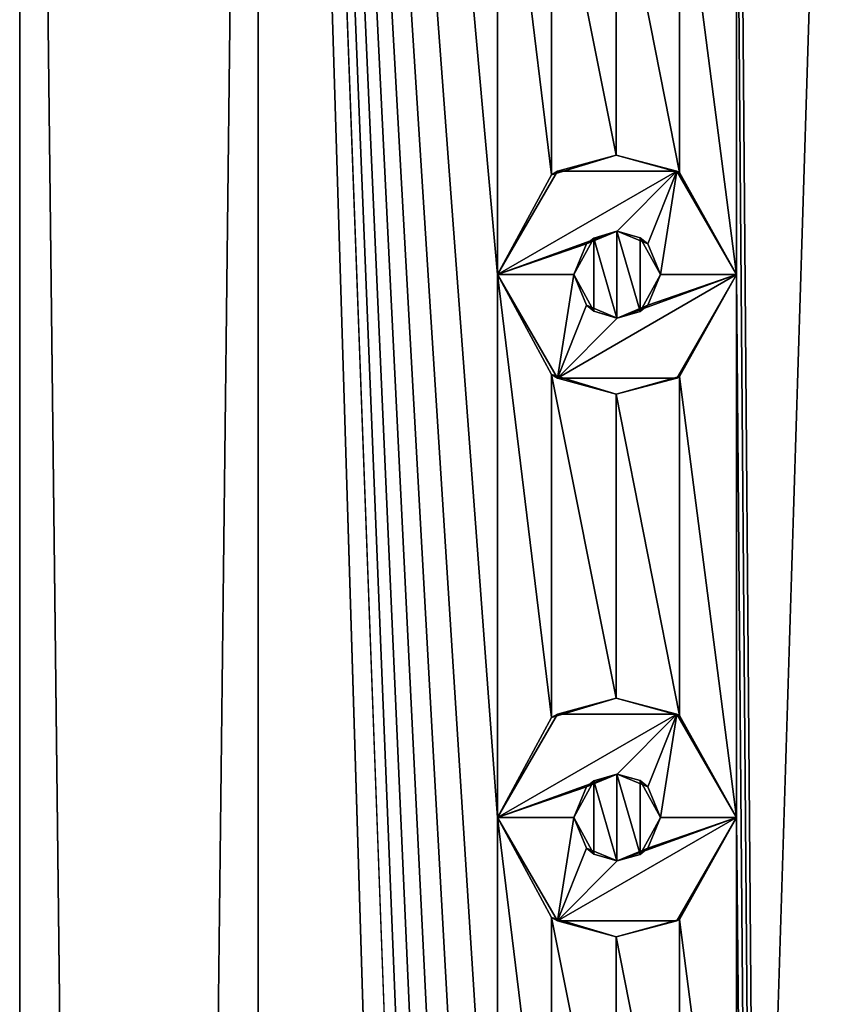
# Model space of a CAD drawing. Header units: millimetres. Extents: x -284 to 78, y 0 to 199.
# Tile 44 of 122: x -161.5 to -153.97, y 167.28 to 176.35. Entities that reach past the tile are written whole.
import ezdxf

# ---------------------------------------------------------------- set-up
doc = ezdxf.new("R2010")
doc.units = ezdxf.units.MM
doc.header["$LTSCALE"] = 65.185185
for name, color, linetype in [('106', 7, 'CONTINUOUS'), ('270', 7, 'CONTINUOUS'), ('271', 7, 'CONTINUOUS'), ('272', 7, 'CONTINUOUS'), ('273', 7, 'CONTINUOUS'), ('274', 7, 'CONTINUOUS'), ('275', 7, 'CONTINUOUS'), ('276', 7, 'CONTINUOUS'), ('277', 7, 'CONTINUOUS'), ('278', 7, 'CONTINUOUS'), ('279', 7, 'CONTINUOUS'), ('328', 7, 'CONTINUOUS'), ('329', 7, 'CONTINUOUS'), ('362', 7, 'CONTINUOUS')]:
    doc.layers.add(name, color=color, linetype=linetype)

msp = doc.modelspace()

# ---------------------------------------------------------------- linework, layer by layer
at = {"layer": '106', "linetype": 'CONTINUOUS'}
for points in [[(-161.5, 12), (-159.3037, 12, 6.7595), (-161.5, 198.5), (-161.5, 12)], [(-161.5, 198.5), (-159.3037, 12, 6.7595), (-159.3037, 198.5, 6.7595), (-161.5, 198.5)], [(-159.3037, 12, 6.7595), (-153.5535, 12, 10.9372), (-159.3037, 198.5, 6.7595), (-159.3037, 12, 6.7595)], [(-159.3037, 198.5, 6.7595), (-153.5535, 12, 10.9372), (-157.1, 139, 9.0465), (-159.3037, 198.5, 6.7595)], [(-157.1, 179, 9.0465), (-159.3037, 198.5, 6.7595), (-157.1, 174, 9.0465), (-157.1, 179, 9.0465)], [(-157.1, 174, 9.0465), (-159.3037, 198.5, 6.7595), (-157.1, 169, 9.0465), (-157.1, 174, 9.0465)], [(-157.1, 169, 9.0465), (-159.3037, 198.5, 6.7595), (-157.1, 164, 9.0465), (-157.1, 169, 9.0465)], [(-157.1, 164, 9.0465), (-159.3037, 198.5, 6.7595), (-157.1, 159, 9.0465), (-157.1, 164, 9.0465)], [(-157.1, 159, 9.0465), (-159.3037, 198.5, 6.7595), (-157.1, 154, 9.0465), (-157.1, 159, 9.0465)], [(-157.1, 154, 9.0465), (-159.3037, 198.5, 6.7595), (-157.1, 149, 9.0465), (-157.1, 154, 9.0465)], [(-157.1, 149, 9.0465), (-159.3037, 198.5, 6.7595), (-157.1, 144, 9.0465), (-157.1, 149, 9.0465)], [(-157.1, 144, 9.0465), (-159.3037, 198.5, 6.7595), (-157.1, 139, 9.0465), (-157.1, 144, 9.0465)], [(-153.5535, 12, 10.9372), (-153.5537, 198.5, 10.9371), (-154.9, 184, 10.4038), (-153.5535, 12, 10.9372)], [(-153.5535, 12, 10.9372), (-154.9, 184, 10.4038), (-154.9, 179, 10.4038), (-153.5535, 12, 10.9372)], [(-156.6029, 178.0799, 9.4155), (-157.1, 179, 9.0465), (-156.6029, 174.92, 9.4155), (-156.6029, 178.0799, 9.4155)], [(-157.1, 179, 9.0465), (-157.1, 174, 9.0465), (-156.6029, 174.92, 9.4155), (-157.1, 179, 9.0465)], [(-154.9, 179, 10.4038), (-155.4274, 178.0608, 10.1387), (-154.9, 174, 10.4038), (-154.9, 179, 10.4038)], [(-153.5535, 12, 10.9372), (-154.9, 179, 10.4038), (-154.9, 174, 10.4038), (-153.5535, 12, 10.9372)], [(-156.0087, 177.9, 9.8054), (-156.6029, 178.0799, 9.4155), (-156.0088, 175.1, 9.8053), (-156.0087, 177.9, 9.8054)], [(-156.0088, 175.1, 9.8053), (-156.6029, 178.0799, 9.4155), (-156.6029, 174.92, 9.4155), (-156.0088, 175.1, 9.8053)], [(-155.4274, 178.0608, 10.1387), (-156.0087, 177.9, 9.8054), (-155.4274, 174.9392, 10.1387), (-155.4274, 178.0608, 10.1387)], [(-154.9, 174, 10.4038), (-155.4274, 178.0608, 10.1387), (-155.4274, 174.9392, 10.1387), (-154.9, 174, 10.4038)], [(-155.4274, 174.9392, 10.1387), (-156.0087, 177.9, 9.8054), (-156.0088, 175.1, 9.8053), (-155.4274, 174.9392, 10.1387)], [(-156.6029, 173.0799, 9.4155), (-157.1, 174, 9.0465), (-156.6029, 169.92, 9.4155), (-156.6029, 173.0799, 9.4155)], [(-157.1, 174, 9.0465), (-157.1, 169, 9.0465), (-156.6029, 169.92, 9.4155), (-157.1, 174, 9.0465)], [(-154.9, 174, 10.4038), (-155.4274, 173.0608, 10.1387), (-154.9, 169, 10.4038), (-154.9, 174, 10.4038)], [(-153.5535, 12, 10.9372), (-154.9, 174, 10.4038), (-154.9, 169, 10.4038), (-153.5535, 12, 10.9372)], [(-156.0087, 172.9, 9.8054), (-156.6029, 173.0799, 9.4155), (-156.0088, 170.1, 9.8053), (-156.0087, 172.9, 9.8054)], [(-156.0088, 170.1, 9.8053), (-156.6029, 173.0799, 9.4155), (-156.6029, 169.92, 9.4155), (-156.0088, 170.1, 9.8053)], [(-155.4274, 173.0608, 10.1387), (-156.0087, 172.9, 9.8054), (-155.4274, 169.9392, 10.1387), (-155.4274, 173.0608, 10.1387)], [(-154.9, 169, 10.4038), (-155.4274, 173.0608, 10.1387), (-155.4274, 169.9392, 10.1387), (-154.9, 169, 10.4038)], [(-155.4274, 169.9392, 10.1387), (-156.0087, 172.9, 9.8054), (-156.0088, 170.1, 9.8053), (-155.4274, 169.9392, 10.1387)], [(-156.6029, 168.0799, 9.4155), (-157.1, 169, 9.0465), (-156.6029, 164.92, 9.4155), (-156.6029, 168.0799, 9.4155)], [(-157.1, 169, 9.0465), (-157.1, 164, 9.0465), (-156.6029, 164.92, 9.4155), (-157.1, 169, 9.0465)], [(-154.9, 169, 10.4038), (-155.4274, 168.0608, 10.1387), (-154.9, 164, 10.4038), (-154.9, 169, 10.4038)], [(-153.5535, 12, 10.9372), (-154.9, 169, 10.4038), (-154.9, 164, 10.4038), (-153.5535, 12, 10.9372)], [(-156.0087, 167.9, 9.8054), (-156.6029, 168.0799, 9.4155), (-156.0088, 165.1, 9.8053), (-156.0087, 167.9, 9.8054)], [(-156.0088, 165.1, 9.8053), (-156.6029, 168.0799, 9.4155), (-156.6029, 164.92, 9.4155), (-156.0088, 165.1, 9.8053)], [(-155.4274, 168.0608, 10.1387), (-156.0087, 167.9, 9.8054), (-155.4274, 164.9392, 10.1387), (-155.4274, 168.0608, 10.1387)], [(-154.9, 164, 10.4038), (-155.4274, 168.0608, 10.1387), (-155.4274, 164.9392, 10.1387), (-154.9, 164, 10.4038)], [(-155.4274, 164.9392, 10.1387), (-156.0087, 167.9, 9.8054), (-156.0088, 165.1, 9.8053), (-155.4274, 164.9392, 10.1387)]]:
    msp.add_3dface(points, dxfattribs=at)
at = {"layer": '270', "linetype": 'CONTINUOUS'}
for points in [[(-156.5498, 174.9527, 11), (-157.1, 174, 11), (-155.4502, 174.9527, 11), (-156.5498, 174.9527, 11)], [(-155.4502, 174.9527, 11), (-157.1, 174, 11), (-156, 174.4, 11), (-155.4502, 174.9527, 11)], [(-155.7172, 174.2828, 11), (-155.4502, 174.9527, 11), (-156, 174.4, 11), (-155.7172, 174.2828, 11)], [(-155.6, 174, 11), (-155.4502, 174.9527, 11), (-155.7172, 174.2828, 11), (-155.6, 174, 11)], [(-154.9, 174, 11), (-155.4502, 174.9527, 11), (-155.6, 174, 11), (-154.9, 174, 11)], [(-156, 174.4, 11), (-157.1, 174, 11), (-156.2828, 174.2828, 11), (-156, 174.4, 11)], [(-157.1, 174, 11), (-156.4, 174, 11), (-156.2828, 174.2828, 11), (-157.1, 174, 11)], [(-157.1, 174, 11), (-156.5498, 173.0473, 11), (-156.4, 174, 11), (-157.1, 174, 11)], [(-155.4502, 173.0473, 11), (-154.9, 174, 11), (-156.5498, 173.0473, 11), (-155.4502, 173.0473, 11)], [(-156.5498, 173.0473, 11), (-154.9, 174, 11), (-156, 173.6, 11), (-156.5498, 173.0473, 11)], [(-156.4, 174, 11), (-156.5498, 173.0473, 11), (-156.2828, 173.7172, 11), (-156.4, 174, 11)], [(-156, 173.6, 11), (-154.9, 174, 11), (-155.7172, 173.7172, 11), (-156, 173.6, 11)], [(-155.7172, 173.7172, 11), (-154.9, 174, 11), (-155.6, 174, 11), (-155.7172, 173.7172, 11)], [(-156.2828, 173.7172, 11), (-156.5498, 173.0473, 11), (-156, 173.6, 11), (-156.2828, 173.7172, 11)]]:
    msp.add_3dface(points, dxfattribs=at)
at = {"layer": '271', "linetype": 'CONTINUOUS'}
for points in [[(-157.1, 174, 9.0465), (-156.6029, 173.0799, 9.4155), (-157.1, 174, 11), (-157.1, 174, 9.0465)], [(-157.1, 174, 11), (-156.6029, 173.0799, 9.4155), (-156.5498, 173.0473, 11), (-157.1, 174, 11)], [(-155.4274, 173.0608, 10.1387), (-154.9, 174, 10.4038), (-155.4502, 173.0473, 11), (-155.4274, 173.0608, 10.1387)], [(-154.9, 174, 10.4038), (-154.9, 174, 11), (-155.4502, 173.0473, 11), (-154.9, 174, 10.4038)], [(-156.6029, 173.0799, 9.4155), (-156.0087, 172.9, 9.8054), (-156.5498, 173.0473, 11), (-156.6029, 173.0799, 9.4155)], [(-156.0087, 172.9, 9.8054), (-155.4502, 173.0473, 11), (-156.5498, 173.0473, 11), (-156.0087, 172.9, 9.8054)], [(-156.0087, 172.9, 9.8054), (-155.4274, 173.0608, 10.1387), (-155.4502, 173.0473, 11), (-156.0087, 172.9, 9.8054)]]:
    msp.add_3dface(points, dxfattribs=at)
at = {"layer": '272', "linetype": 'CONTINUOUS'}
for points in [[(-156.0088, 175.1, 9.8053), (-156.6029, 174.92, 9.4155), (-156.5498, 174.9527, 11), (-156.0088, 175.1, 9.8053)], [(-156.0088, 175.1, 9.8053), (-156.5498, 174.9527, 11), (-155.4502, 174.9527, 11), (-156.0088, 175.1, 9.8053)], [(-155.4274, 174.9392, 10.1387), (-156.0088, 175.1, 9.8053), (-155.4502, 174.9527, 11), (-155.4274, 174.9392, 10.1387)], [(-156.6029, 174.92, 9.4155), (-157.1, 174, 9.0465), (-156.5498, 174.9527, 11), (-156.6029, 174.92, 9.4155)], [(-157.1, 174, 9.0465), (-157.1, 174, 11), (-156.5498, 174.9527, 11), (-157.1, 174, 9.0465)], [(-155.4274, 174.9392, 10.1387), (-155.4502, 174.9527, 11), (-154.9, 174, 11), (-155.4274, 174.9392, 10.1387)], [(-154.9, 174, 10.4038), (-155.4274, 174.9392, 10.1387), (-154.9, 174, 11), (-154.9, 174, 10.4038)]]:
    msp.add_3dface(points, dxfattribs=at)
at = {"layer": '273', "linetype": 'CONTINUOUS'}
for points in [[(-156, 174.4, 11), (-156.2828, 174.2828, 11), (-156.0013, 174.4, 9.8099), (-156, 174.4, 11)], [(-156.0013, 174.4, 9.8099), (-156.2828, 174.2828, 11), (-156.215, 174.3373, 9.6759), (-156.0013, 174.4, 9.8099)], [(-155.7889, 174.3397, 9.9367), (-156, 174.4, 11), (-156.0013, 174.4, 9.8099), (-155.7889, 174.3397, 9.9367)], [(-155.7172, 174.2828, 11), (-156, 174.4, 11), (-155.7889, 174.3397, 9.9367), (-155.7172, 174.2828, 11)], [(-156.2828, 174.2828, 11), (-156.4, 174, 11), (-156.215, 174.3373, 9.6759), (-156.2828, 174.2828, 11)], [(-156.4, 174, 11), (-156.4, 174, 9.5546), (-156.215, 174.3373, 9.6759), (-156.4, 174, 11)], [(-155.6, 174, 10.0444), (-155.7172, 174.2828, 11), (-155.7889, 174.3397, 9.9367), (-155.6, 174, 10.0444)], [(-155.6, 174, 11), (-155.7172, 174.2828, 11), (-155.6, 174, 10.0444), (-155.6, 174, 11)]]:
    msp.add_3dface(points, dxfattribs=at)
at = {"layer": '274', "linetype": 'CONTINUOUS'}
for points in [[(-156.4, 174, 11), (-156.2828, 173.7172, 11), (-156.4, 174, 9.5546), (-156.4, 174, 11)], [(-156.4, 174, 9.5546), (-156.2828, 173.7172, 11), (-156.2152, 173.6628, 9.6758), (-156.4, 174, 9.5546)], [(-155.7172, 173.7172, 11), (-155.6, 174, 11), (-155.7891, 173.6602, 9.9366), (-155.7172, 173.7172, 11)], [(-155.6, 174, 11), (-155.6, 174, 10.0444), (-155.7891, 173.6602, 9.9366), (-155.6, 174, 11)], [(-156.2828, 173.7172, 11), (-156, 173.6, 11), (-156.2152, 173.6628, 9.6758), (-156.2828, 173.7172, 11)], [(-156, 173.6, 11), (-155.7172, 173.7172, 11), (-155.7891, 173.6602, 9.9366), (-156, 173.6, 11)], [(-156.2152, 173.6628, 9.6758), (-156, 173.6, 11), (-156.0014, 173.6, 9.8098), (-156.2152, 173.6628, 9.6758)], [(-156.0014, 173.6, 9.8098), (-156, 173.6, 11), (-155.7891, 173.6602, 9.9366), (-156.0014, 173.6, 9.8098)]]:
    msp.add_3dface(points, dxfattribs=at)
at = {"layer": '275', "linetype": 'CONTINUOUS'}
for points in [[(-156.5498, 169.9527, 11), (-157.1, 169, 11), (-155.4502, 169.9527, 11), (-156.5498, 169.9527, 11)], [(-155.4502, 169.9527, 11), (-157.1, 169, 11), (-156, 169.4, 11), (-155.4502, 169.9527, 11)], [(-155.7172, 169.2828, 11), (-155.4502, 169.9527, 11), (-156, 169.4, 11), (-155.7172, 169.2828, 11)], [(-155.6, 169, 11), (-155.4502, 169.9527, 11), (-155.7172, 169.2828, 11), (-155.6, 169, 11)], [(-154.9, 169, 11), (-155.4502, 169.9527, 11), (-155.6, 169, 11), (-154.9, 169, 11)], [(-156, 169.4, 11), (-157.1, 169, 11), (-156.2828, 169.2828, 11), (-156, 169.4, 11)], [(-157.1, 169, 11), (-156.4, 169, 11), (-156.2828, 169.2828, 11), (-157.1, 169, 11)], [(-157.1, 169, 11), (-156.5498, 168.0473, 11), (-156.4, 169, 11), (-157.1, 169, 11)], [(-155.4502, 168.0473, 11), (-154.9, 169, 11), (-156.5498, 168.0473, 11), (-155.4502, 168.0473, 11)], [(-156.5498, 168.0473, 11), (-154.9, 169, 11), (-156, 168.6, 11), (-156.5498, 168.0473, 11)], [(-156.4, 169, 11), (-156.5498, 168.0473, 11), (-156.2828, 168.7172, 11), (-156.4, 169, 11)], [(-156, 168.6, 11), (-154.9, 169, 11), (-155.7172, 168.7172, 11), (-156, 168.6, 11)], [(-155.7172, 168.7172, 11), (-154.9, 169, 11), (-155.6, 169, 11), (-155.7172, 168.7172, 11)], [(-156.2828, 168.7172, 11), (-156.5498, 168.0473, 11), (-156, 168.6, 11), (-156.2828, 168.7172, 11)]]:
    msp.add_3dface(points, dxfattribs=at)
at = {"layer": '276', "linetype": 'CONTINUOUS'}
for points in [[(-157.1, 169, 9.0465), (-156.6029, 168.0799, 9.4155), (-157.1, 169, 11), (-157.1, 169, 9.0465)], [(-157.1, 169, 11), (-156.6029, 168.0799, 9.4155), (-156.5498, 168.0473, 11), (-157.1, 169, 11)], [(-155.4274, 168.0608, 10.1387), (-154.9, 169, 10.4038), (-155.4502, 168.0473, 11), (-155.4274, 168.0608, 10.1387)], [(-154.9, 169, 10.4038), (-154.9, 169, 11), (-155.4502, 168.0473, 11), (-154.9, 169, 10.4038)], [(-156.6029, 168.0799, 9.4155), (-156.0087, 167.9, 9.8054), (-156.5498, 168.0473, 11), (-156.6029, 168.0799, 9.4155)], [(-156.0087, 167.9, 9.8054), (-155.4274, 168.0608, 10.1387), (-155.4502, 168.0473, 11), (-156.0087, 167.9, 9.8054)], [(-156.0087, 167.9, 9.8054), (-155.4502, 168.0473, 11), (-156.5498, 168.0473, 11), (-156.0087, 167.9, 9.8054)]]:
    msp.add_3dface(points, dxfattribs=at)
at = {"layer": '277', "linetype": 'CONTINUOUS'}
for points in [[(-156.0088, 170.1, 9.8053), (-156.6029, 169.92, 9.4155), (-156.5498, 169.9527, 11), (-156.0088, 170.1, 9.8053)], [(-156.0088, 170.1, 9.8053), (-156.5498, 169.9527, 11), (-155.4502, 169.9527, 11), (-156.0088, 170.1, 9.8053)], [(-155.4274, 169.9392, 10.1387), (-156.0088, 170.1, 9.8053), (-155.4502, 169.9527, 11), (-155.4274, 169.9392, 10.1387)], [(-156.6029, 169.92, 9.4155), (-157.1, 169, 9.0465), (-156.5498, 169.9527, 11), (-156.6029, 169.92, 9.4155)], [(-157.1, 169, 9.0465), (-157.1, 169, 11), (-156.5498, 169.9527, 11), (-157.1, 169, 9.0465)], [(-155.4274, 169.9392, 10.1387), (-155.4502, 169.9527, 11), (-154.9, 169, 11), (-155.4274, 169.9392, 10.1387)], [(-154.9, 169, 10.4038), (-155.4274, 169.9392, 10.1387), (-154.9, 169, 11), (-154.9, 169, 10.4038)]]:
    msp.add_3dface(points, dxfattribs=at)
at = {"layer": '278', "linetype": 'CONTINUOUS'}
for points in [[(-156.2828, 169.2828, 11), (-156.4, 169, 11), (-156.215, 169.3373, 9.6759), (-156.2828, 169.2828, 11)], [(-156.4, 169, 11), (-156.4, 169, 9.5546), (-156.215, 169.3373, 9.6759), (-156.4, 169, 11)], [(-156, 169.4, 11), (-156.2828, 169.2828, 11), (-156.0013, 169.4, 9.8099), (-156, 169.4, 11)], [(-156.0013, 169.4, 9.8099), (-156.2828, 169.2828, 11), (-156.215, 169.3373, 9.6759), (-156.0013, 169.4, 9.8099)], [(-155.7889, 169.3397, 9.9367), (-156, 169.4, 11), (-156.0013, 169.4, 9.8099), (-155.7889, 169.3397, 9.9367)], [(-155.7172, 169.2828, 11), (-156, 169.4, 11), (-155.7889, 169.3397, 9.9367), (-155.7172, 169.2828, 11)], [(-155.6, 169, 10.0444), (-155.7172, 169.2828, 11), (-155.7889, 169.3397, 9.9367), (-155.6, 169, 10.0444)], [(-155.6, 169, 11), (-155.7172, 169.2828, 11), (-155.6, 169, 10.0444), (-155.6, 169, 11)]]:
    msp.add_3dface(points, dxfattribs=at)
at = {"layer": '279', "linetype": 'CONTINUOUS'}
for points in [[(-156.4, 169, 11), (-156.2828, 168.7172, 11), (-156.4, 169, 9.5546), (-156.4, 169, 11)], [(-156.4, 169, 9.5546), (-156.2828, 168.7172, 11), (-156.2152, 168.6628, 9.6758), (-156.4, 169, 9.5546)], [(-155.7172, 168.7172, 11), (-155.6, 169, 11), (-155.7891, 168.6602, 9.9366), (-155.7172, 168.7172, 11)], [(-155.6, 169, 11), (-155.6, 169, 10.0444), (-155.7891, 168.6602, 9.9366), (-155.6, 169, 11)], [(-156.2828, 168.7172, 11), (-156, 168.6, 11), (-156.2152, 168.6628, 9.6758), (-156.2828, 168.7172, 11)], [(-156, 168.6, 11), (-155.7172, 168.7172, 11), (-155.7891, 168.6602, 9.9366), (-156, 168.6, 11)], [(-156.2152, 168.6628, 9.6758), (-156, 168.6, 11), (-156.0014, 168.6, 9.8098), (-156.2152, 168.6628, 9.6758)], [(-156.0014, 168.6, 9.8098), (-156, 168.6, 11), (-155.7891, 168.6602, 9.9366), (-156.0014, 168.6, 9.8098)]]:
    msp.add_3dface(points, dxfattribs=at)
at = {"layer": '328', "linetype": 'CONTINUOUS'}
for points in [[(-156.215, 169.3373, 9.6759), (-156.4, 169, 9.5546), (-156.2152, 168.6628, 9.6758), (-156.215, 169.3373, 9.6759)], [(-156.215, 169.3373, 9.6759), (-156.2152, 168.6628, 9.6758), (-156.0014, 168.6, 9.8098), (-156.215, 169.3373, 9.6759)], [(-156.0013, 169.4, 9.8099), (-156.215, 169.3373, 9.6759), (-156.0014, 168.6, 9.8098), (-156.0013, 169.4, 9.8099)], [(-156.0013, 169.4, 9.8099), (-156.0014, 168.6, 9.8098), (-155.7891, 168.6602, 9.9366), (-156.0013, 169.4, 9.8099)], [(-155.7889, 169.3397, 9.9367), (-156.0013, 169.4, 9.8099), (-155.7891, 168.6602, 9.9366), (-155.7889, 169.3397, 9.9367)], [(-155.6, 169, 10.0444), (-155.7889, 169.3397, 9.9367), (-155.7891, 168.6602, 9.9366), (-155.6, 169, 10.0444)]]:
    msp.add_3dface(points, dxfattribs=at)
at = {"layer": '329', "linetype": 'CONTINUOUS'}
for points in [[(-156.0013, 174.4, 9.8099), (-156.215, 174.3373, 9.6759), (-156.0014, 173.6, 9.8098), (-156.0013, 174.4, 9.8099)], [(-156.0013, 174.4, 9.8099), (-156.0014, 173.6, 9.8098), (-155.7891, 173.6602, 9.9366), (-156.0013, 174.4, 9.8099)], [(-155.7889, 174.3397, 9.9367), (-156.0013, 174.4, 9.8099), (-155.7891, 173.6602, 9.9366), (-155.7889, 174.3397, 9.9367)], [(-156.215, 174.3373, 9.6759), (-156.4, 174, 9.5546), (-156.2152, 173.6628, 9.6758), (-156.215, 174.3373, 9.6759)], [(-156.215, 174.3373, 9.6759), (-156.2152, 173.6628, 9.6758), (-156.0014, 173.6, 9.8098), (-156.215, 174.3373, 9.6759)], [(-155.6, 174, 10.0444), (-155.7889, 174.3397, 9.9367), (-155.7891, 173.6602, 9.9366), (-155.6, 174, 10.0444)]]:
    msp.add_3dface(points, dxfattribs=at)
at = {"layer": '362', "linetype": 'CONTINUOUS'}
for points in [[(-159.3037, 12, -6.7595), (-161.5, 12), (-159.3037, 198.5, -6.7595), (-159.3037, 12, -6.7595)], [(-161.5, 12), (-161.5, 198.5), (-159.3037, 198.5, -6.7595), (-161.5, 12)], [(-153.5535, 12, -10.9372), (-159.3037, 12, -6.7595), (-153.5537, 198.5, -10.9371), (-153.5535, 12, -10.9372)], [(-159.3037, 12, -6.7595), (-159.3037, 198.5, -6.7595), (-153.5537, 198.5, -10.9371), (-159.3037, 12, -6.7595)]]:
    msp.add_3dface(points, dxfattribs=at)

doc.saveas('drawing.dxf')
